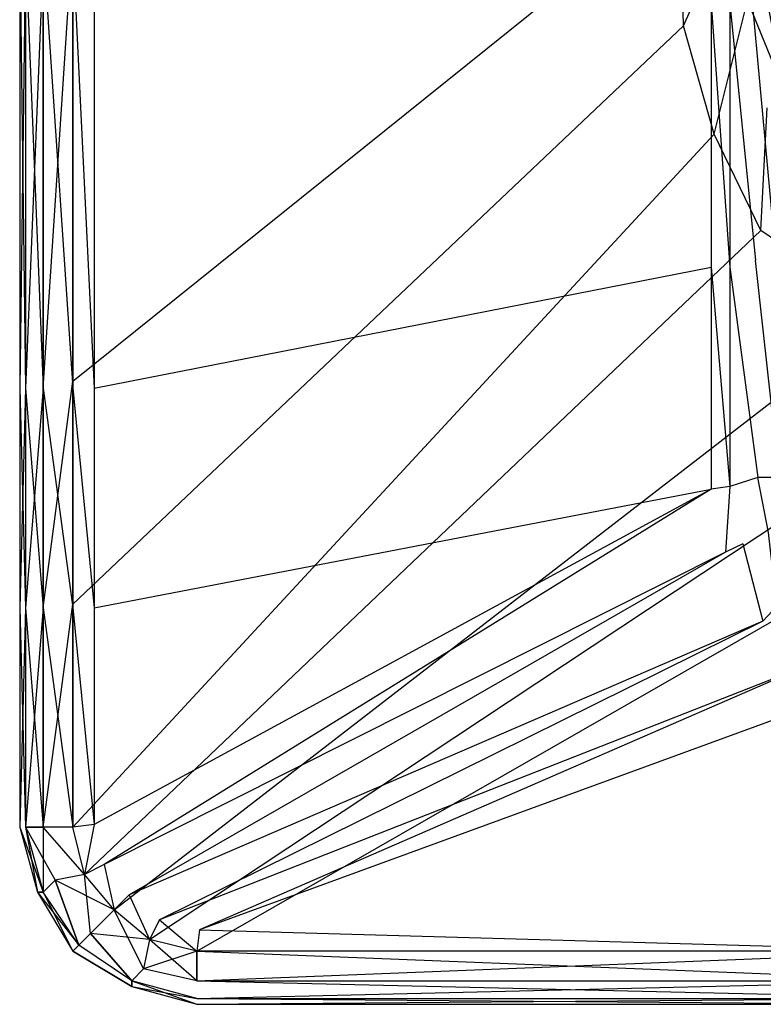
# Model space of a CAD drawing. Extents: x 0 to 1.3, y -0.48 to 0.
# Tile 1 of 36: x 0 to 0.13, y -0.48 to -0.32. Entities that reach past the tile are written whole.
import ezdxf

# ---------------------------------------------------------------- set-up
doc = ezdxf.new("R2010")
doc.units = 0
doc.layers.add('L2_BECKEN_613113___REPLACEMTFOR', color=7, linetype='CONTINUOUS')

msp = doc.modelspace()

# ---------------------------------------------------------------- linework, layer by layer
at = {"layer": 'L2_BECKEN_613113___REPLACEMTFOR', "color": 8}
for points, invisible_edges in [([(0.112058, -0.296656, 0.095963), (0.009, -0.37944, 0.095963), (0.009, -0.303879, 0.095963), (0.112058, -0.296656, 0.095963)], 13), ([(0.009, -0.37944, 0.095963), (0.112058, -0.296656, 0.095963), (0.11242, -0.319242, 0.095963), (0.009, -0.37944, 0.095963)], 14), ([(0.12289, -0.29615, 0.095963), (0.11242, -0.319242, 0.095963), (0.112058, -0.296656, 0.095963), (0.12289, -0.29615, 0.095963)], 13), ([(0.11242, -0.319242, 0.095963), (0.12289, -0.29615, 0.095963), (0.123277, -0.315025, 0.095963), (0.11242, -0.319242, 0.095963)], 14), ([(0.009, -0.303879, 0.095963), (0.004, -0.380667, 0.096975), (0.004, -0.306333, 0.096975), (0.009, -0.303879, 0.095963)], 13), ([(0.004, -0.380667, 0.096975), (0.009, -0.303879, 0.095963), (0.009, -0.37944, 0.095963), (0.004, -0.380667, 0.096975)], 14), ([(0, -0.380667, 0.107998), (0, -0.306333, 0.105075), (0, -0.380667, 0.105075), (0, -0.380667, 0.107998)], 13), ([(0, -0.306333, 0.105075), (0, -0.380667, 0.107998), (0, -0.306333, 0.107998), (0, -0.306333, 0.105075)], 14), ([(0, -0.380667, 0.16872), (0, -0.306333, 0.107998), (0, -0.380667, 0.107998), (0, -0.380667, 0.16872)], 13), ([(0, -0.306333, 0.107998), (0, -0.380667, 0.16872), (0, -0.306333, 0.16872), (0, -0.306333, 0.107998)], 14), ([(0, -0.380667, 0.170888), (0, -0.306333, 0.16872), (0, -0.380667, 0.16872), (0, -0.380667, 0.170888)], 13), ([(0, -0.306333, 0.16872), (0, -0.380667, 0.170888), (0, -0.306333, 0.170888), (0, -0.306333, 0.16872)], 14), ([(0, -0.380667, 0.105075), (0.001, -0.306333, 0.100013), (0.001, -0.380667, 0.100013), (0, -0.380667, 0.105075)], 13), ([(0.001, -0.306333, 0.100013), (0, -0.380667, 0.105075), (0, -0.306333, 0.105075), (0.001, -0.306333, 0.100013)], 14), ([(0.001, -0.380667, 0.17595), (0, -0.306333, 0.170888), (0, -0.380667, 0.170888), (0.001, -0.380667, 0.17595)], 13), ([(0, -0.306333, 0.170888), (0.001, -0.380667, 0.17595), (0.001, -0.306333, 0.17595), (0, -0.306333, 0.170888)], 14), ([(0.001, -0.380667, 0.100013), (0.004, -0.306333, 0.096975), (0.004, -0.380667, 0.096975), (0.001, -0.380667, 0.100013)], 13), ([(0.004, -0.306333, 0.096975), (0.001, -0.380667, 0.100013), (0.001, -0.306333, 0.100013), (0.004, -0.306333, 0.096975)], 14), ([(0.004, -0.380667, 0.178988), (0.001, -0.306333, 0.17595), (0.001, -0.380667, 0.17595), (0.004, -0.380667, 0.178988)], 13), ([(0.001, -0.306333, 0.17595), (0.004, -0.380667, 0.178988), (0.004, -0.306333, 0.178988), (0.001, -0.306333, 0.17595)], 14), ([(0.009, -0.380667, 0.18), (0.004, -0.306333, 0.178988), (0.004, -0.380667, 0.178988), (0.009, -0.380667, 0.18)], 13), ([(0.004, -0.306333, 0.178988), (0.009, -0.380667, 0.18), (0.009, -0.306333, 0.18), (0.004, -0.306333, 0.178988)], 14), ([(0.012614, -0.380667, 0.18), (0.009, -0.306333, 0.18), (0.009, -0.380667, 0.18), (0.012614, -0.380667, 0.18)], 13), ([(0.009, -0.306333, 0.18), (0.012614, -0.380667, 0.18), (0.012614, -0.306333, 0.18), (0.009, -0.306333, 0.18)], 14), ([(0.117126, -0.315485, 0.18), (0.012614, -0.306333, 0.18), (0.012614, -0.380667, 0.18), (0.117126, -0.315485, 0.18)], 13), ([(0.126045, -0.312077, 0.091335), (0.129455, -0.330087, 0.091374), (0.123277, -0.315025, 0.095963), (0.126045, -0.312077, 0.091335)], 14), ([(0.123277, -0.315025, 0.095963), (0.117664, -0.337601, 0.095963), (0.11242, -0.319242, 0.095963), (0.123277, -0.315025, 0.095963)], 13), ([(0.117664, -0.337601, 0.095963), (0.123277, -0.315025, 0.095963), (0.126595, -0.333163, 0.095963), (0.117664, -0.337601, 0.095963)], 14), ([(0.123277, -0.315025, 0.095963), (0.129455, -0.330087, 0.091374), (0.126595, -0.333163, 0.095963), (0.123277, -0.315025, 0.095963)], 14), ([(0.128532, -0.313532, 0.174853), (0.124134, -0.315225, 0.178525), (0.128047, -0.357537, 0.175316), (0.128532, -0.313532, 0.174853)], 14), ([(0.012614, -0.380667, 0.18), (0.117126, -0.360118, 0.18), (0.117126, -0.315485, 0.18), (0.012614, -0.380667, 0.18)], 14), ([(0.120273, -0.360118, 0.18), (0.117126, -0.315485, 0.18), (0.117126, -0.360118, 0.18), (0.120273, -0.360118, 0.18)], 13), ([(0.117126, -0.315485, 0.18), (0.120273, -0.360118, 0.18), (0.120273, -0.315485, 0.18), (0.117126, -0.315485, 0.18)], 14), ([(0.120273, -0.315485, 0.18), (0.124639, -0.359005, 0.178332), (0.124134, -0.315225, 0.178525), (0.120273, -0.315485, 0.18)], 14), ([(0.124639, -0.359005, 0.178332), (0.120273, -0.315485, 0.18), (0.120273, -0.360118, 0.18), (0.124639, -0.359005, 0.178332)], 13), ([(0.128047, -0.357537, 0.175316), (0.124134, -0.315225, 0.178525), (0.124639, -0.359005, 0.178332), (0.128047, -0.357537, 0.175316)], 14), ([(0.11242, -0.319242, 0.095963), (0.009, -0.41722, 0.095963), (0.009, -0.37944, 0.095963), (0.11242, -0.319242, 0.095963)], 13), ([(0.009, -0.41722, 0.095963), (0.11242, -0.319242, 0.095963), (0.117664, -0.337601, 0.095963), (0.009, -0.41722, 0.095963)], 14), ([(0.126595, -0.333163, 0.095963), (0.12555, -0.353926, 0.095963), (0.117664, -0.337601, 0.095963), (0.126595, -0.333163, 0.095963)], 13), ([(0.12555, -0.353926, 0.095963), (0.126595, -0.333163, 0.095963), (0.135853, -0.347732, 0.095963), (0.12555, -0.353926, 0.095963)], 14), ([(0.117664, -0.337601, 0.095963), (0.009, -0.455, 0.095963), (0.009, -0.41722, 0.095963), (0.117664, -0.337601, 0.095963)], 13), ([(0.009, -0.455, 0.095963), (0.117664, -0.337601, 0.095963), (0.12555, -0.353926, 0.095963), (0.009, -0.455, 0.095963)], 14), ([(0.135853, -0.347732, 0.095963), (0.146419, -0.368195, 0.095963), (0.12555, -0.353926, 0.095963), (0.135853, -0.347732, 0.095963)], 13), ([(0.12555, -0.353926, 0.095963), (0.011, -0.463, 0.095963), (0.009, -0.455, 0.095963), (0.12555, -0.353926, 0.095963)], 13), ([(0.011, -0.463, 0.095963), (0.12555, -0.353926, 0.095963), (0.146419, -0.368195, 0.095963), (0.011, -0.463, 0.095963)], 14), ([(0.12873, -0.395749, 0.174663), (0.128047, -0.357537, 0.175316), (0.124639, -0.359005, 0.178332), (0.12873, -0.395749, 0.174663)], 14), ([(0.012614, -0.417833, 0.18), (0.117126, -0.39774, 0.18), (0.117126, -0.360118, 0.18), (0.012614, -0.417833, 0.18)], 14), ([(0.117126, -0.360118, 0.18), (0.012614, -0.380667, 0.18), (0.012614, -0.417833, 0.18), (0.117126, -0.360118, 0.18)], 13), ([(0.120273, -0.397277, 0.18), (0.117126, -0.360118, 0.18), (0.117126, -0.39774, 0.18), (0.120273, -0.397277, 0.18)], 13), ([(0.117126, -0.360118, 0.18), (0.120273, -0.397277, 0.18), (0.120273, -0.360118, 0.18), (0.117126, -0.360118, 0.18)], 14), ([(0.120273, -0.360118, 0.18), (0.125062, -0.395749, 0.17817), (0.124639, -0.359005, 0.178332), (0.120273, -0.360118, 0.18)], 14), ([(0.125062, -0.395749, 0.17817), (0.120273, -0.360118, 0.18), (0.120273, -0.397277, 0.18), (0.125062, -0.395749, 0.17817)], 13), ([(0.12873, -0.395749, 0.174663), (0.124639, -0.359005, 0.178332), (0.125062, -0.395749, 0.17817), (0.12873, -0.395749, 0.174663)], 14), ([(0.146419, -0.368195, 0.095963), (0.016, -0.469, 0.095963), (0.011, -0.463, 0.095963), (0.146419, -0.368195, 0.095963)], 13), ([(0.016, -0.469, 0.095963), (0.146419, -0.368195, 0.095963), (0.170134, -0.375881, 0.095963), (0.016, -0.469, 0.095963)], 14), ([(0.170134, -0.375881, 0.095963), (0.022, -0.474, 0.095963), (0.016, -0.469, 0.095963), (0.170134, -0.375881, 0.095963)], 13), ([(0.022, -0.474, 0.095963), (0.170134, -0.375881, 0.095963), (0.200789, -0.378029, 0.095963), (0.022, -0.474, 0.095963)], 14), ([(0.200789, -0.378029, 0.095963), (0.03, -0.476, 0.095963), (0.022, -0.474, 0.095963), (0.200789, -0.378029, 0.095963)], 13), ([(0.03, -0.476, 0.095963), (0.200789, -0.378029, 0.095963), (0.244289, -0.378697, 0.095963), (0.03, -0.476, 0.095963)], 14), ([(0.009, -0.37944, 0.095963), (0.004, -0.417833, 0.096975), (0.004, -0.380667, 0.096975), (0.009, -0.37944, 0.095963)], 13), ([(0.004, -0.417833, 0.096975), (0.009, -0.37944, 0.095963), (0.009, -0.41722, 0.095963), (0.004, -0.417833, 0.096975)], 14), ([(0.244289, -0.378697, 0.095963), (0.156751, -0.476, 0.095963), (0.03, -0.476, 0.095963), (0.244289, -0.378697, 0.095963)], 13), ([(0, -0.417833, 0.105075), (0.001, -0.380667, 0.100013), (0.001, -0.417833, 0.100013), (0, -0.417833, 0.105075)], 13), ([(0.001, -0.380667, 0.100013), (0, -0.417833, 0.105075), (0, -0.380667, 0.105075), (0.001, -0.380667, 0.100013)], 14), ([(0, -0.417833, 0.107998), (0, -0.380667, 0.105075), (0, -0.417833, 0.105075), (0, -0.417833, 0.107998)], 13), ([(0, -0.380667, 0.105075), (0, -0.417833, 0.107998), (0, -0.380667, 0.107998), (0, -0.380667, 0.105075)], 14), ([(0, -0.417833, 0.16872), (0, -0.380667, 0.107998), (0, -0.417833, 0.107998), (0, -0.417833, 0.16872)], 13), ([(0, -0.380667, 0.107998), (0, -0.417833, 0.16872), (0, -0.380667, 0.16872), (0, -0.380667, 0.107998)], 14), ([(0, -0.417833, 0.170888), (0, -0.380667, 0.16872), (0, -0.417833, 0.16872), (0, -0.417833, 0.170888)], 13), ([(0, -0.380667, 0.16872), (0, -0.417833, 0.170888), (0, -0.380667, 0.170888), (0, -0.380667, 0.16872)], 14), ([(0.001, -0.417833, 0.17595), (0, -0.380667, 0.170888), (0, -0.417833, 0.170888), (0.001, -0.417833, 0.17595)], 13), ([(0, -0.380667, 0.170888), (0.001, -0.417833, 0.17595), (0.001, -0.380667, 0.17595), (0, -0.380667, 0.170888)], 14), ([(0.001, -0.417833, 0.100013), (0.004, -0.380667, 0.096975), (0.004, -0.417833, 0.096975), (0.001, -0.417833, 0.100013)], 13), ([(0.004, -0.380667, 0.096975), (0.001, -0.417833, 0.100013), (0.001, -0.380667, 0.100013), (0.004, -0.380667, 0.096975)], 14), ([(0.004, -0.417833, 0.178988), (0.001, -0.380667, 0.17595), (0.001, -0.417833, 0.17595), (0.004, -0.417833, 0.178988)], 13), ([(0.001, -0.380667, 0.17595), (0.004, -0.417833, 0.178988), (0.004, -0.380667, 0.178988), (0.001, -0.380667, 0.17595)], 14), ([(0.009, -0.417833, 0.18), (0.004, -0.380667, 0.178988), (0.004, -0.417833, 0.178988), (0.009, -0.417833, 0.18)], 13), ([(0.004, -0.380667, 0.178988), (0.009, -0.417833, 0.18), (0.009, -0.380667, 0.18), (0.004, -0.380667, 0.178988)], 14), ([(0.012614, -0.417833, 0.18), (0.009, -0.380667, 0.18), (0.009, -0.417833, 0.18), (0.012614, -0.417833, 0.18)], 13), ([(0.009, -0.380667, 0.18), (0.012614, -0.417833, 0.18), (0.012614, -0.380667, 0.18), (0.009, -0.380667, 0.18)], 14), ([(0.125062, -0.395749, 0.17817), (0.120273, -0.397277, 0.18), (0.122473, -0.406984, 0.18), (0.125062, -0.395749, 0.17817)], 14), ([(0.126856, -0.40511, 0.178502), (0.125062, -0.395749, 0.17817), (0.122473, -0.406984, 0.18), (0.126856, -0.40511, 0.178502)], 14), ([(0.12873, -0.395749, 0.174663), (0.125062, -0.395749, 0.17817), (0.126856, -0.40511, 0.178502), (0.12873, -0.395749, 0.174663)], 14), ([(0.014306, -0.461321, 0.18), (0.117126, -0.39774, 0.18), (0.012614, -0.454555, 0.18), (0.014306, -0.461321, 0.18)], 13), ([(0.117126, -0.39774, 0.18), (0.012614, -0.417833, 0.18), (0.012614, -0.454555, 0.18), (0.117126, -0.39774, 0.18)], 13), ([(0.117126, -0.39774, 0.18), (0.014306, -0.461321, 0.18), (0.119549, -0.408428, 0.18), (0.117126, -0.39774, 0.18)], 14), ([(0.119549, -0.408428, 0.18), (0.120273, -0.397277, 0.18), (0.117126, -0.39774, 0.18), (0.119549, -0.408428, 0.18)], 13), ([(0.120273, -0.397277, 0.18), (0.119549, -0.408428, 0.18), (0.122473, -0.406984, 0.18), (0.120273, -0.397277, 0.18)], 14), ([(0.128231, -0.41759, 0.18), (0.126856, -0.40511, 0.178502), (0.122473, -0.406984, 0.18), (0.128231, -0.41759, 0.18)], 14), ([(0.018566, -0.466434, 0.18), (0.119549, -0.408428, 0.18), (0.014306, -0.461321, 0.18), (0.018566, -0.466434, 0.18)], 13), ([(0.119549, -0.408428, 0.18), (0.018566, -0.466434, 0.18), (0.125882, -0.420095, 0.18), (0.119549, -0.408428, 0.18)], 14), ([(0.125882, -0.420095, 0.18), (0.122473, -0.406984, 0.18), (0.119549, -0.408428, 0.18), (0.125882, -0.420095, 0.18)], 13), ([(0.122473, -0.406984, 0.18), (0.125882, -0.420095, 0.18), (0.128231, -0.41759, 0.18), (0.122473, -0.406984, 0.18)], 14), ([(0, -0.455, 0.107998), (0, -0.417833, 0.105075), (0, -0.455, 0.105075), (0, -0.455, 0.107998)], 13), ([(0, -0.417833, 0.105075), (0, -0.455, 0.107998), (0, -0.417833, 0.107998), (0, -0.417833, 0.105075)], 14), ([(0, -0.455, 0.16872), (0, -0.417833, 0.107998), (0, -0.455, 0.107998), (0, -0.455, 0.16872)], 13), ([(0, -0.417833, 0.107998), (0, -0.455, 0.16872), (0, -0.417833, 0.16872), (0, -0.417833, 0.107998)], 14), ([(0, -0.455, 0.170888), (0, -0.417833, 0.16872), (0, -0.455, 0.16872), (0, -0.455, 0.170888)], 13), ([(0, -0.417833, 0.16872), (0, -0.455, 0.170888), (0, -0.417833, 0.170888), (0, -0.417833, 0.16872)], 14), ([(0.001, -0.455, 0.17595), (0, -0.417833, 0.170888), (0, -0.455, 0.170888), (0.001, -0.455, 0.17595)], 13), ([(0, -0.417833, 0.170888), (0.001, -0.455, 0.17595), (0.001, -0.417833, 0.17595), (0, -0.417833, 0.170888)], 14), ([(0, -0.455, 0.105075), (0.001, -0.417833, 0.100013), (0.001, -0.455, 0.100013), (0, -0.455, 0.105075)], 13), ([(0.001, -0.417833, 0.100013), (0, -0.455, 0.105075), (0, -0.417833, 0.105075), (0.001, -0.417833, 0.100013)], 14), ([(0.004, -0.455, 0.178988), (0.001, -0.417833, 0.17595), (0.001, -0.455, 0.17595), (0.004, -0.455, 0.178988)], 13), ([(0.001, -0.417833, 0.17595), (0.004, -0.455, 0.178988), (0.004, -0.417833, 0.178988), (0.001, -0.417833, 0.17595)], 14), ([(0.001, -0.455, 0.100013), (0.004, -0.417833, 0.096975), (0.004, -0.455, 0.096975), (0.001, -0.455, 0.100013)], 13), ([(0.004, -0.417833, 0.096975), (0.001, -0.455, 0.100013), (0.001, -0.417833, 0.100013), (0.004, -0.417833, 0.096975)], 14), ([(0.009, -0.41722, 0.095963), (0.004, -0.455, 0.096975), (0.004, -0.417833, 0.096975), (0.009, -0.41722, 0.095963)], 13), ([(0.004, -0.455, 0.096975), (0.009, -0.41722, 0.095963), (0.009, -0.455, 0.095963), (0.004, -0.455, 0.096975)], 14), ([(0.009, -0.455, 0.18), (0.004, -0.417833, 0.178988), (0.004, -0.455, 0.178988), (0.009, -0.455, 0.18)], 13), ([(0.004, -0.417833, 0.178988), (0.009, -0.455, 0.18), (0.009, -0.417833, 0.18), (0.004, -0.417833, 0.178988)], 14), ([(0.012614, -0.454555, 0.18), (0.009, -0.417833, 0.18), (0.009, -0.455, 0.18), (0.012614, -0.454555, 0.18)], 13), ([(0.009, -0.417833, 0.18), (0.012614, -0.454555, 0.18), (0.012614, -0.417833, 0.18), (0.009, -0.417833, 0.18)], 14), ([(0.134334, -0.427198, 0.18), (0.128231, -0.41759, 0.18), (0.125882, -0.420095, 0.18), (0.134334, -0.427198, 0.18)], 13), ([(0.023679, -0.470694, 0.18), (0.125882, -0.420095, 0.18), (0.018566, -0.466434, 0.18), (0.023679, -0.470694, 0.18)], 13), ([(0.125882, -0.420095, 0.18), (0.023679, -0.470694, 0.18), (0.134334, -0.427198, 0.18), (0.125882, -0.420095, 0.18)], 14), ([(0.030445, -0.472386, 0.18), (0.134334, -0.427198, 0.18), (0.023679, -0.470694, 0.18), (0.030445, -0.472386, 0.18)], 13), ([(0.134334, -0.427198, 0.18), (0.030445, -0.472386, 0.18), (0.141809, -0.431669, 0.18), (0.134334, -0.427198, 0.18)], 14), ([(0.156751, -0.472386, 0.18), (0.141809, -0.431669, 0.18), (0.030445, -0.472386, 0.18), (0.156751, -0.472386, 0.18)], 13), ([(0.003, -0.466, 0.16872), (0, -0.455, 0.107998), (0.003, -0.466, 0.107998), (0.003, -0.466, 0.16872)], 13), ([(0, -0.455, 0.107998), (0.003, -0.466, 0.16872), (0, -0.455, 0.16872), (0, -0.455, 0.107998)], 14), ([(0.001, -0.455, 0.100013), (0.003, -0.466, 0.105075), (0, -0.455, 0.105075), (0.001, -0.455, 0.100013)], 14), ([(0.003, -0.466, 0.107998), (0, -0.455, 0.105075), (0.003, -0.466, 0.105075), (0.003, -0.466, 0.107998)], 13), ([(0, -0.455, 0.105075), (0.003, -0.466, 0.107998), (0, -0.455, 0.107998), (0, -0.455, 0.105075)], 14), ([(0.004, -0.466, 0.17595), (0, -0.455, 0.170888), (0.003, -0.466, 0.170888), (0.004, -0.466, 0.17595)], 13), ([(0, -0.455, 0.170888), (0.004, -0.466, 0.17595), (0.001, -0.455, 0.17595), (0, -0.455, 0.170888)], 14), ([(0.003, -0.466, 0.170888), (0, -0.455, 0.16872), (0.003, -0.466, 0.16872), (0.003, -0.466, 0.170888)], 13), ([(0, -0.455, 0.16872), (0.003, -0.466, 0.170888), (0, -0.455, 0.170888), (0, -0.455, 0.16872)], 14), ([(0.001, -0.455, 0.100013), (0.004, -0.455, 0.096975), (0.006, -0.464, 0.096975), (0.001, -0.455, 0.100013)], 14), ([(0.001, -0.455, 0.100013), (0.006, -0.464, 0.096975), (0.004, -0.466, 0.100013), (0.001, -0.455, 0.100013)], 14), ([(0.003, -0.466, 0.105075), (0.001, -0.455, 0.100013), (0.004, -0.466, 0.100013), (0.003, -0.466, 0.105075)], 13), ([(0.004, -0.455, 0.178988), (0.001, -0.455, 0.17595), (0.004, -0.466, 0.17595), (0.004, -0.455, 0.178988)], 14), ([(0.011, -0.463, 0.095963), (0.004, -0.455, 0.096975), (0.009, -0.455, 0.095963), (0.011, -0.463, 0.095963)], 14), ([(0.011, -0.463, 0.095963), (0.006, -0.464, 0.096975), (0.004, -0.455, 0.096975), (0.011, -0.463, 0.095963)], 14), ([(0.009, -0.455, 0.18), (0.004, -0.455, 0.178988), (0.006, -0.464, 0.178988), (0.009, -0.455, 0.18)], 14), ([(0.004, -0.455, 0.178988), (0.004, -0.466, 0.17595), (0.006, -0.464, 0.178988), (0.004, -0.455, 0.178988)], 14), ([(0.011, -0.463, 0.18), (0.009, -0.455, 0.18), (0.006, -0.464, 0.178988), (0.011, -0.463, 0.18)], 14), ([(0.011, -0.463, 0.18), (0.012614, -0.454555, 0.18), (0.009, -0.455, 0.18), (0.011, -0.463, 0.18)], 13), ([(0.012614, -0.454555, 0.18), (0.011, -0.463, 0.18), (0.014306, -0.461321, 0.18), (0.012614, -0.454555, 0.18)], 14), ([(0.016, -0.469, 0.18), (0.014306, -0.461321, 0.18), (0.011, -0.463, 0.18), (0.016, -0.469, 0.18)], 13), ([(0.014306, -0.461321, 0.18), (0.016, -0.469, 0.18), (0.018566, -0.466434, 0.18), (0.014306, -0.461321, 0.18)], 14), ([(0.016, -0.469, 0.095963), (0.006, -0.464, 0.096975), (0.011, -0.463, 0.095963), (0.016, -0.469, 0.095963)], 14), ([(0.012, -0.473, 0.178988), (0.011, -0.463, 0.18), (0.006, -0.464, 0.178988), (0.012, -0.473, 0.178988)], 14), ([(0.016, -0.469, 0.18), (0.011, -0.463, 0.18), (0.012, -0.473, 0.178988), (0.016, -0.469, 0.18)], 14), ([(0.006, -0.464, 0.096975), (0.01, -0.475, 0.100013), (0.004, -0.466, 0.100013), (0.006, -0.464, 0.096975)], 13), ([(0.01, -0.475, 0.17595), (0.006, -0.464, 0.178988), (0.004, -0.466, 0.17595), (0.01, -0.475, 0.17595)], 13), ([(0.016, -0.469, 0.095963), (0.012, -0.473, 0.096975), (0.006, -0.464, 0.096975), (0.016, -0.469, 0.095963)], 14), ([(0.01, -0.475, 0.100013), (0.006, -0.464, 0.096975), (0.012, -0.473, 0.096975), (0.01, -0.475, 0.100013)], 14), ([(0.006, -0.464, 0.178988), (0.01, -0.475, 0.17595), (0.012, -0.473, 0.178988), (0.006, -0.464, 0.178988)], 14), ([(0.009, -0.476, 0.16872), (0.003, -0.466, 0.107998), (0.009, -0.476, 0.107998), (0.009, -0.476, 0.16872)], 13), ([(0.003, -0.466, 0.107998), (0.009, -0.476, 0.16872), (0.003, -0.466, 0.16872), (0.003, -0.466, 0.107998)], 14), ([(0.003, -0.466, 0.105075), (0.004, -0.466, 0.100013), (0.01, -0.475, 0.100013), (0.003, -0.466, 0.105075)], 14), ([(0.003, -0.466, 0.105075), (0.01, -0.475, 0.100013), (0.009, -0.476, 0.105075), (0.003, -0.466, 0.105075)], 14), ([(0.009, -0.476, 0.107998), (0.003, -0.466, 0.105075), (0.009, -0.476, 0.105075), (0.009, -0.476, 0.107998)], 13), ([(0.003, -0.466, 0.105075), (0.009, -0.476, 0.107998), (0.003, -0.466, 0.107998), (0.003, -0.466, 0.105075)], 14), ([(0.004, -0.466, 0.17595), (0.003, -0.466, 0.170888), (0.009, -0.476, 0.170888), (0.004, -0.466, 0.17595)], 14), ([(0.009, -0.476, 0.170888), (0.003, -0.466, 0.16872), (0.009, -0.476, 0.16872), (0.009, -0.476, 0.170888)], 13), ([(0.003, -0.466, 0.16872), (0.009, -0.476, 0.170888), (0.003, -0.466, 0.170888), (0.003, -0.466, 0.16872)], 14), ([(0.004, -0.466, 0.17595), (0.009, -0.476, 0.170888), (0.01, -0.475, 0.17595), (0.004, -0.466, 0.17595)], 14), ([(0.022, -0.474, 0.18), (0.018566, -0.466434, 0.18), (0.016, -0.469, 0.18), (0.022, -0.474, 0.18)], 13), ([(0.018566, -0.466434, 0.18), (0.022, -0.474, 0.18), (0.023679, -0.470694, 0.18), (0.018566, -0.466434, 0.18)], 14), ([(0.022, -0.474, 0.095963), (0.012, -0.473, 0.096975), (0.016, -0.469, 0.095963), (0.022, -0.474, 0.095963)], 14), ([(0.021, -0.479, 0.178988), (0.016, -0.469, 0.18), (0.012, -0.473, 0.178988), (0.021, -0.479, 0.178988)], 14), ([(0.022, -0.474, 0.18), (0.016, -0.469, 0.18), (0.021, -0.479, 0.178988), (0.022, -0.474, 0.18)], 14), ([(0.03, -0.476, 0.18), (0.023679, -0.470694, 0.18), (0.022, -0.474, 0.18), (0.03, -0.476, 0.18)], 13), ([(0.023679, -0.470694, 0.18), (0.03, -0.476, 0.18), (0.030445, -0.472386, 0.18), (0.023679, -0.470694, 0.18)], 14), ([(0.012, -0.473, 0.096975), (0.019, -0.481, 0.100013), (0.01, -0.475, 0.100013), (0.012, -0.473, 0.096975)], 13), ([(0.019, -0.481, 0.17595), (0.012, -0.473, 0.178988), (0.01, -0.475, 0.17595), (0.019, -0.481, 0.17595)], 13), ([(0.022, -0.474, 0.095963), (0.021, -0.479, 0.096975), (0.012, -0.473, 0.096975), (0.022, -0.474, 0.095963)], 14), ([(0.019, -0.481, 0.100013), (0.012, -0.473, 0.096975), (0.021, -0.479, 0.096975), (0.019, -0.481, 0.100013)], 14), ([(0.012, -0.473, 0.178988), (0.019, -0.481, 0.17595), (0.021, -0.479, 0.178988), (0.012, -0.473, 0.178988)], 14), ([(0.156751, -0.476, 0.18), (0.030445, -0.472386, 0.18), (0.03, -0.476, 0.18), (0.156751, -0.476, 0.18)], 13), ([(0.030445, -0.472386, 0.18), (0.156751, -0.476, 0.18), (0.156751, -0.472386, 0.18), (0.030445, -0.472386, 0.18)], 14), ([(0.009, -0.476, 0.105075), (0.01, -0.475, 0.100013), (0.019, -0.481, 0.100013), (0.009, -0.476, 0.105075)], 14), ([(0.01, -0.475, 0.17595), (0.009, -0.476, 0.170888), (0.019, -0.482, 0.170888), (0.01, -0.475, 0.17595)], 14), ([(0.019, -0.481, 0.17595), (0.01, -0.475, 0.17595), (0.019, -0.482, 0.170888), (0.019, -0.481, 0.17595)], 14), ([(0.03, -0.476, 0.095963), (0.021, -0.479, 0.096975), (0.022, -0.474, 0.095963), (0.03, -0.476, 0.095963)], 14), ([(0.03, -0.481, 0.178988), (0.022, -0.474, 0.18), (0.021, -0.479, 0.178988), (0.03, -0.481, 0.178988)], 14), ([(0.03, -0.476, 0.18), (0.022, -0.474, 0.18), (0.03, -0.481, 0.178988), (0.03, -0.476, 0.18)], 14), ([(0.019, -0.482, 0.107998), (0.009, -0.476, 0.16872), (0.009, -0.476, 0.107998), (0.019, -0.482, 0.107998)], 13), ([(0.009, -0.476, 0.16872), (0.019, -0.482, 0.107998), (0.019, -0.482, 0.16872), (0.009, -0.476, 0.16872)], 14), ([(0.019, -0.482, 0.105075), (0.009, -0.476, 0.105075), (0.019, -0.481, 0.100013), (0.019, -0.482, 0.105075)], 14), ([(0.019, -0.482, 0.105075), (0.009, -0.476, 0.107998), (0.009, -0.476, 0.105075), (0.019, -0.482, 0.105075)], 13), ([(0.009, -0.476, 0.107998), (0.019, -0.482, 0.105075), (0.019, -0.482, 0.107998), (0.009, -0.476, 0.107998)], 14), ([(0.019, -0.482, 0.16872), (0.009, -0.476, 0.170888), (0.009, -0.476, 0.16872), (0.019, -0.482, 0.16872)], 13), ([(0.009, -0.476, 0.170888), (0.019, -0.482, 0.16872), (0.019, -0.482, 0.170888), (0.009, -0.476, 0.170888)], 14), ([(0.03, -0.481, 0.096975), (0.021, -0.479, 0.096975), (0.03, -0.476, 0.095963), (0.03, -0.481, 0.096975)], 14), ([(0.156751, -0.476, 0.095963), (0.03, -0.481, 0.096975), (0.03, -0.476, 0.095963), (0.156751, -0.476, 0.095963)], 13), ([(0.03, -0.481, 0.096975), (0.156751, -0.476, 0.095963), (0.156751, -0.481, 0.096975), (0.03, -0.481, 0.096975)], 14), ([(0.156751, -0.481, 0.178988), (0.03, -0.476, 0.18), (0.03, -0.481, 0.178988), (0.156751, -0.481, 0.178988)], 13), ([(0.03, -0.476, 0.18), (0.156751, -0.481, 0.178988), (0.156751, -0.476, 0.18), (0.03, -0.476, 0.18)], 14), ([(0.019, -0.481, 0.100013), (0.021, -0.479, 0.096975), (0.03, -0.481, 0.096975), (0.019, -0.481, 0.100013)], 14), ([(0.021, -0.479, 0.178988), (0.019, -0.481, 0.17595), (0.03, -0.484, 0.17595), (0.021, -0.479, 0.178988)], 14), ([(0.03, -0.481, 0.178988), (0.021, -0.479, 0.178988), (0.03, -0.484, 0.17595), (0.03, -0.481, 0.178988)], 14), ([(0.03, -0.484, 0.100013), (0.019, -0.481, 0.100013), (0.03, -0.481, 0.096975), (0.03, -0.484, 0.100013)], 14), ([(0.03, -0.484, 0.100013), (0.019, -0.482, 0.105075), (0.019, -0.481, 0.100013), (0.03, -0.484, 0.100013)], 13), ([(0.03, -0.485, 0.170888), (0.019, -0.481, 0.17595), (0.019, -0.482, 0.170888), (0.03, -0.485, 0.170888)], 13), ([(0.019, -0.481, 0.17595), (0.03, -0.485, 0.170888), (0.03, -0.484, 0.17595), (0.019, -0.481, 0.17595)], 14), ([(0.156751, -0.484, 0.100013), (0.03, -0.481, 0.096975), (0.156751, -0.481, 0.096975), (0.156751, -0.484, 0.100013)], 13), ([(0.03, -0.481, 0.096975), (0.156751, -0.484, 0.100013), (0.03, -0.484, 0.100013), (0.03, -0.481, 0.096975)], 14), ([(0.156751, -0.481, 0.178988), (0.03, -0.484, 0.17595), (0.156751, -0.484, 0.17595), (0.156751, -0.481, 0.178988)], 13), ([(0.03, -0.484, 0.17595), (0.156751, -0.481, 0.178988), (0.03, -0.481, 0.178988), (0.03, -0.484, 0.17595)], 14), ([(0.03, -0.485, 0.107998), (0.019, -0.482, 0.16872), (0.019, -0.482, 0.107998), (0.03, -0.485, 0.107998)], 13), ([(0.019, -0.482, 0.16872), (0.03, -0.485, 0.107998), (0.03, -0.485, 0.16872), (0.019, -0.482, 0.16872)], 14), ([(0.019, -0.482, 0.105075), (0.03, -0.484, 0.100013), (0.03, -0.485, 0.105075), (0.019, -0.482, 0.105075)], 14), ([(0.03, -0.485, 0.105075), (0.019, -0.482, 0.107998), (0.019, -0.482, 0.105075), (0.03, -0.485, 0.105075)], 13), ([(0.019, -0.482, 0.107998), (0.03, -0.485, 0.105075), (0.03, -0.485, 0.107998), (0.019, -0.482, 0.107998)], 14), ([(0.03, -0.485, 0.16872), (0.019, -0.482, 0.170888), (0.019, -0.482, 0.16872), (0.03, -0.485, 0.16872)], 13), ([(0.019, -0.482, 0.170888), (0.03, -0.485, 0.16872), (0.03, -0.485, 0.170888), (0.019, -0.482, 0.170888)], 14), ([(0.156751, -0.485, 0.105075), (0.03, -0.484, 0.100013), (0.156751, -0.484, 0.100013), (0.156751, -0.485, 0.105075)], 13), ([(0.03, -0.484, 0.100013), (0.156751, -0.485, 0.105075), (0.03, -0.485, 0.105075), (0.03, -0.484, 0.100013)], 14), ([(0.156751, -0.484, 0.17595), (0.03, -0.485, 0.170888), (0.156751, -0.485, 0.170888), (0.156751, -0.484, 0.17595)], 13), ([(0.03, -0.485, 0.170888), (0.156751, -0.484, 0.17595), (0.03, -0.484, 0.17595), (0.03, -0.485, 0.170888)], 14), ([(0.156751, -0.485, 0.107998), (0.03, -0.485, 0.105075), (0.156751, -0.485, 0.105075), (0.156751, -0.485, 0.107998)], 13), ([(0.03, -0.485, 0.105075), (0.156751, -0.485, 0.107998), (0.03, -0.485, 0.107998), (0.03, -0.485, 0.105075)], 14), ([(0.156751, -0.485, 0.16872), (0.03, -0.485, 0.107998), (0.156751, -0.485, 0.107998), (0.156751, -0.485, 0.16872)], 13), ([(0.03, -0.485, 0.107998), (0.156751, -0.485, 0.16872), (0.03, -0.485, 0.16872), (0.03, -0.485, 0.107998)], 14), ([(0.156751, -0.485, 0.170888), (0.03, -0.485, 0.16872), (0.156751, -0.485, 0.16872), (0.156751, -0.485, 0.170888)], 13), ([(0.03, -0.485, 0.16872), (0.156751, -0.485, 0.170888), (0.03, -0.485, 0.170888), (0.03, -0.485, 0.16872)], 14)]:
    msp.add_3dface(points, dxfattribs=dict(at, invisible_edges=invisible_edges))

doc.saveas('drawing.dxf')
